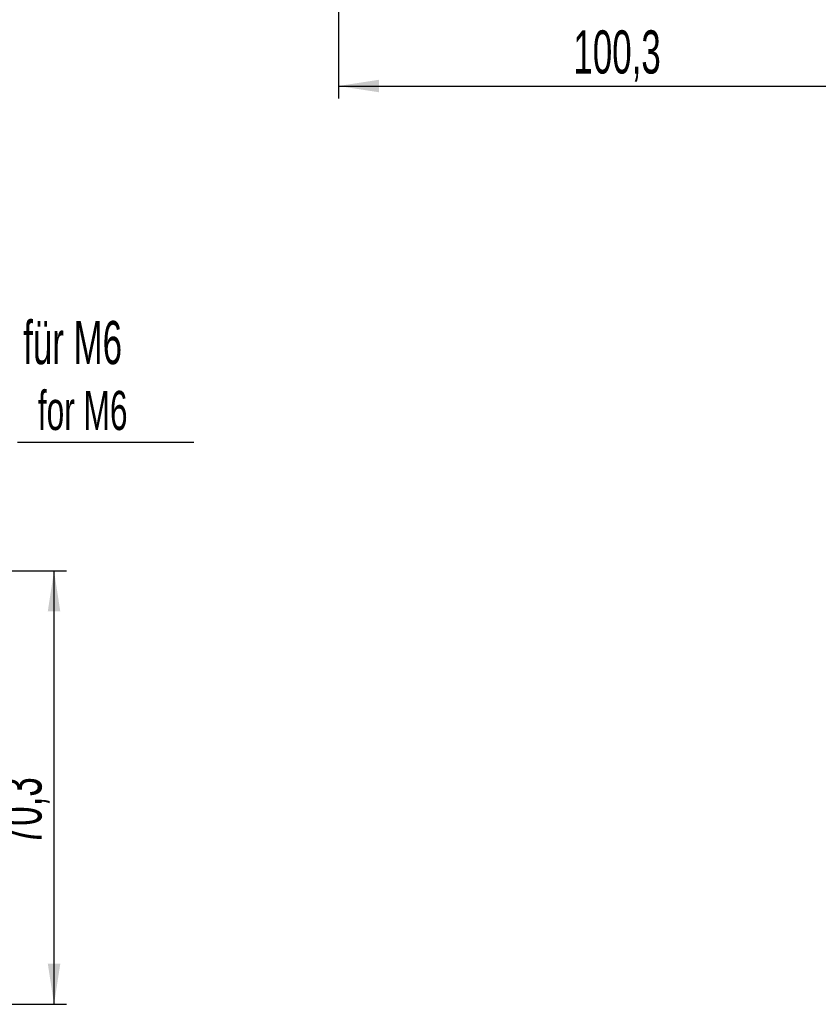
# Model space of a CAD drawing. Header units: millimetres. Extents: x 5 to 418, y 2 to 292.
# Tile 18 of 41: x 158 to 223, y 81 to 161. Entities that reach past the tile are written whole.
import ezdxf

# ---------------------------------------------------------------- set-up
doc = ezdxf.new("R2010")
doc.units = ezdxf.units.MM
doc.layers.add('SLD-0', color=7, linetype='Continuous')
doc.styles.add('SLDTEXTSTYLE0', font='TXT', dxfattribs={"width": 0.605})
doc.dimstyles.new('SLDDIMSTYLE0', dxfattribs={"dimtxt": 3.5, "dimasz": 3.302, "dimexe": 0, "dimexo": 0.0625, "dimgap": 0.875, "dimtad": 1, "dimlfac": 2, "dimrnd": 1e-09, "dimzin": 12, "dimdsep": 46, "dimtxsty": 'SLDTEXTSTYLE0', "dimsah": 1, "dimcen": 0.09, "dimadec": 0, "dimazin": 3, "dimtfac": 1, "dimtofl": 0, "dimtmove": 0, "dimatfit": 3, "dimfxl": 1, "dimfrac": 2, "dimtolj": 1, "dimtzin": 12, "dimarcsym": 0})

# ---------------------------------------------------------------- blocks, each defined once
blk = doc.blocks.new('_D_3')
at = {"layer": 'SLD-0'}
for p, q in [((183.779, 165.166), (183.779, 154.166)), ((233.929, 165.166), (233.929, 154.166)), ((183.779, 155.166), (233.929, 155.166))]:
    blk.add_line(p, q, dxfattribs=at)
for points in [[(183.779, 155.166), (187.081, 154.658), (187.081, 155.674)], [(233.929, 155.166), (230.627, 155.674), (230.627, 154.658)]]:
    blk.add_solid(points, dxfattribs=at)
at = {"layer": 'SLD-0', "insert": (202.838, 159.678), "char_height": 3.5, "attachment_point": 1, "style": 'SLDTEXTSTYLE0'}
blk.add_mtext('100,3', dxfattribs=at)
blk = doc.blocks.new('_D_6')
at = {"layer": 'SLD-0'}
for p, q in [((151.185, 115.871), (161.718, 115.871)), ((160.718, 80.721), (160.718, 115.871)), ((151.185, 80.721), (161.718, 80.721))]:
    blk.add_line(p, q, dxfattribs=at)
for points in [[(160.718, 115.871), (160.21, 112.569), (161.226, 112.569)], [(160.718, 80.721), (161.226, 84.023), (160.21, 84.023)]]:
    blk.add_solid(points, dxfattribs=at)
at = {"layer": 'SLD-0', "insert": (156.206, 93.618), "char_height": 3.5, "attachment_point": 1, "rotation": 90, "style": 'SLDTEXTSTYLE0'}
blk.add_mtext('70,3', dxfattribs=at)
blk = doc.blocks.new('SW_NOTE_0_17')
at = {"layer": 'SLD-0', "color": 0}
blk.add_line((14.318, 0), (0, 0), dxfattribs=at)
at = {"layer": 'SLD-0', "color": 0, "attachment_point": 1, "style": 'SLDTEXTSTYLE0'}
for s, insert, char_height in [('für M6', (0.464, 9.844), 3.5), ('for M6', (1.655, 4.179), 3.175)]:
    blk.add_mtext(s, dxfattribs=dict(at, insert=insert, char_height=char_height))

msp = doc.modelspace()

# ---------------------------------------------------------------- block references
at = {"layer": 'SLD-0'}
msp.add_blockref('SW_NOTE_0_17', (157.7458, 126.2752), dxfattribs=at)

# ---------------------------------------------------------------- dimensions: what is measured, and where the dimension line sits
dim = msp.add_linear_dim(base=(233.9288, 155.1662), p1=(183.7788, 165.1662), p2=(233.9288, 165.1662), dimstyle='SLDDIMSTYLE0', dxfattribs=at)
dim.commit()
dim.dimension.update_dxf_attribs({"geometry": '_D_3', "text_midpoint": (208.8538, 155.1662), "dimtype": 160})
dim = msp.add_linear_dim(base=(160.7176, 115.8715), p1=(151.1846, 80.7215), p2=(151.1846, 115.8715), angle=90, dimstyle='SLDDIMSTYLE0', dxfattribs=at)
dim.commit()
dim.dimension.update_dxf_attribs({"geometry": '_D_6', "text_midpoint": (160.7176, 98.2965), "dimtype": 160})

doc.saveas('drawing.dxf')
